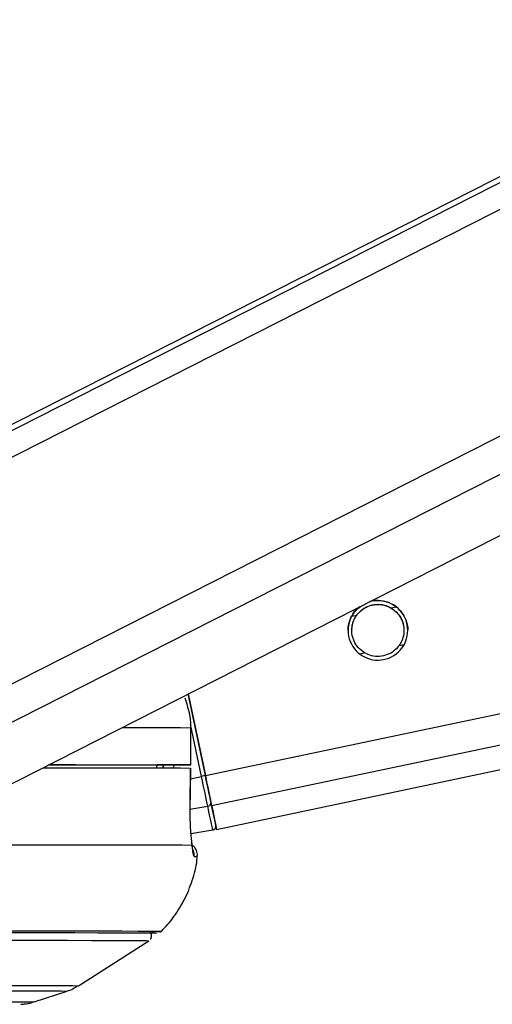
# Paper-space layout 'Surface Plate' of a CAD drawing. Header units: millimetres. Extents: x 2658 to 18042, y 1128 to 16227.
# Tile 60 of 64: x 15596 to 15672, y 5698 to 5856. Entities that reach past the tile are written whole.
import ezdxf

# ---------------------------------------------------------------- set-up
doc = ezdxf.new("R2010")
doc.units = ezdxf.units.MM

psp = doc.layouts.new('Surface Plate')

# ---------------------------------------------------------------- linework, layer by layer
at = {"color": 8, "linetype": 'Continuous', "lineweight": 25, "ltscale": 2}
for p, q in [((15564.18, 5770.31), (15820.48, 5900.55)), ((15564.82, 5774.94), (15812.01, 5900.55)), ((15572.39, 5737.98), (15892.31, 5900.55)), ((15575.38, 5733.35), (15904.43, 5900.55)), ((15626.08, 5734.65), (16413.91, 5900.55)), ((15627.09, 5729.83), (16437.82, 5900.55)), ((15649.67, 5760.34), (15650.44, 5760.5)), ((15655.98, 5761.66), (15656.78, 5761.83)), ((15657.26, 5755.59), (15658.07, 5755.76)), ((15650.91, 5754.25), (15651.72, 5754.42)), ((15625.46, 5734.52), (15623.69, 5742.94)), ((15618.25, 5736.21), (15618.34, 5736.36)), ((15619.4, 5736.36), (15619.2, 5735.89)), ((15623.67, 5734.14), (15625.46, 5734.52)), ((15623.6, 5729.25), (15626.47, 5729.72))]:
    psp.add_line(p, q, dxfattribs=at)
at = {"color": 7, "linetype": 'Continuous', "lineweight": 25, "ltscale": 2}
for p, q in [((15810.11, 5900.55), (15568.02, 5777.54)), ((15589.76, 5730.76), (15923.9, 5900.55)), ((15627.9, 5725.99), (16456.83, 5900.55)), ((15626.08, 5734.65), (15623.31, 5747.8)), ((15623.31, 5747.8), (15626.08, 5734.65)), ((15623.7, 5742.37), (15623.71, 5736.37)), ((15623.72, 5742.37), (15623.7, 5742.37)), ((15623.73, 5736.37), (15623.72, 5742.37)), ((15618.25, 5736.36), (15618.24, 5735.89)), ((15621.73, 5736.36), (15618.25, 5736.36)), ((15623.61, 5729.7), (15623.7, 5735.87)), ((15623.67, 5735.87), (15623.68, 5735.87)), ((15623.6, 5729.69), (15623.61, 5729.7)), ((15623.72, 5725.34), (15627.27, 5725.89)), ((15605.67, 5700.81), (15616.97, 5708.05)), ((15598.51, 5698.2), (15603.83, 5699.94))]:
    psp.add_line(p, q, dxfattribs=at)
at = {"color": 8, "linetype": 'Continuous', "lineweight": 25, "ltscale": 2, "flags": 128}
for points in [[(15612.68, 5742.41), (15613.66, 5742.4), (15617.06, 5742.4), (15619.88, 5742.39), (15622.09, 5742.38), (15623.7, 5742.37)], [(15624.27, 5721.64), (15624.49, 5721.64), (15624.65, 5721.63), (15624.74, 5721.63), (15624.77, 5721.63), (15624.77, 5721.63)], [(15567.44, 5700.88), (15574, 5700.88), (15580.02, 5700.88), (15585.48, 5700.87), (15590.33, 5700.87), (15594.55, 5700.86), (15598.11, 5700.86), (15601.01, 5700.85), (15603.22, 5700.84), (15604.73, 5700.83), (15605.53, 5700.81), (15605.67, 5700.81)], [(15566.14, 5700.01), (15572.61, 5700.01), (15578.55, 5700), (15583.92, 5700), (15588.71, 5700), (15592.87, 5699.99), (15596.38, 5699.98), (15599.24, 5699.98), (15601.42, 5699.97), (15602.9, 5699.96), (15603.69, 5699.94), (15603.83, 5699.94)], [(15562.37, 5698.27), (15568.72, 5698.27), (15574.53, 5698.26), (15579.78, 5698.26), (15584.42, 5698.26), (15588.44, 5698.25), (15591.8, 5698.24), (15594.5, 5698.23), (15596.52, 5698.23), (15597.84, 5698.21), (15598.46, 5698.2), (15598.51, 5698.2)]]:
    psp.add_lwpolyline(points, dxfattribs=at)
at = {"color": 7, "linetype": 'Continuous', "lineweight": 25, "ltscale": 2, "flags": 128}
for points in [[(15599.92, 5735.92), (15600.19, 5735.92), (15605.22, 5735.92), (15609.72, 5735.91), (15613.67, 5735.9), (15617.05, 5735.9), (15619.86, 5735.89), (15622.07, 5735.88), (15623.68, 5735.87)], [(15600.88, 5736.41), (15601.68, 5736.41), (15605.58, 5736.4), (15609.05, 5736.4), (15612.06, 5736.39), (15614.6, 5736.38), (15616.66, 5736.37), (15618.25, 5736.36)], [(15600.9, 5736.42), (15605.16, 5736.42), (15609.69, 5736.41), (15613.67, 5736.4), (15617.07, 5736.4), (15619.88, 5736.39), (15622.1, 5736.38), (15623.71, 5736.37)], [(15623.71, 5736.37), (15623.72, 5736.37), (15623.64, 5736.37), (15623.48, 5736.37), (15623.23, 5736.37), (15622.92, 5736.36), (15622.56, 5736.36), (15622.15, 5736.36), (15621.73, 5736.36)], [(15623.68, 5735.87), (15623.63, 5731.87), (15623.6, 5729.69)], [(15626.47, 5729.72), (15626.38, 5730.16), (15626.27, 5730.66), (15626.15, 5731.21), (15626.03, 5731.81), (15625.89, 5732.45), (15625.75, 5733.13), (15625.61, 5733.82), (15625.46, 5734.52)], [(15627.09, 5729.83), (15627, 5730.26), (15626.89, 5730.77), (15626.78, 5731.32), (15626.65, 5731.93), (15626.51, 5732.57), (15626.37, 5733.25), (15626.23, 5733.94), (15626.08, 5734.65)], [(15626.08, 5734.65), (15626.21, 5734.02), (15626.34, 5733.39), (15626.47, 5732.79), (15626.59, 5732.21), (15626.7, 5731.67), (15626.81, 5731.17), (15626.9, 5730.73), (15626.98, 5730.33)], [(15627.27, 5725.89), (15627.26, 5725.96), (15627.22, 5726.14), (15627.15, 5726.45), (15627.07, 5726.88), (15626.95, 5727.42), (15626.81, 5728.08), (15626.65, 5728.85), (15626.47, 5729.72)], [(15626.98, 5730.33), (15627.16, 5729.48), (15627.32, 5728.74), (15627.45, 5728.1), (15627.57, 5727.57), (15627.65, 5727.15), (15627.71, 5726.85), (15627.75, 5726.67), (15627.76, 5726.61)], [(15627.77, 5726.6), (15627.84, 5726.23), (15627.9, 5725.99), (15627.84, 5726.24), (15627.69, 5726.98), (15627.44, 5728.18), (15627.09, 5729.83)], [(15592.46, 5723.52), (15598.64, 5723.52), (15604.22, 5723.52), (15609.17, 5723.51), (15613.48, 5723.5), (15617.13, 5723.5), (15620.09, 5723.49), (15622.35, 5723.48), (15623.9, 5723.46)], [(15618.05, 5709.23), (15618.04, 5709.23), (15617.6, 5709.25), (15616.44, 5709.26), (15614.58, 5709.27), (15612.03, 5709.28), (15608.79, 5709.29), (15604.89, 5709.3), (15600.34, 5709.3), (15595.17, 5709.31), (15589.4, 5709.31), (15583.06, 5709.31), (15576.19, 5709.31)], [(15618.23, 5709.23), (15618.22, 5709.23), (15617.78, 5709.25), (15616.62, 5709.26), (15614.76, 5709.27), (15612.2, 5709.28), (15608.96, 5709.29), (15605.06, 5709.3), (15600.5, 5709.3), (15595.32, 5709.31), (15589.55, 5709.31), (15583.2, 5709.31), (15576.31, 5709.31)], [(15617.55, 5709.49), (15617.86, 5709.5), (15618.73, 5709.51), (15618.91, 5709.52), (15618.38, 5709.54), (15617.16, 5709.55), (15615.24, 5709.56), (15612.65, 5709.57), (15609.38, 5709.58), (15605.46, 5709.58), (15600.9, 5709.59), (15595.73, 5709.6), (15589.97, 5709.6), (15583.65, 5709.6), (15578, 5709.6)], [(15575.42, 5708.13), (15582.25, 5708.13), (15588.54, 5708.13), (15594.26, 5708.13), (15599.4, 5708.12), (15603.91, 5708.12), (15607.78, 5708.11), (15611, 5708.1), (15613.53, 5708.09), (15615.37, 5708.08), (15616.52, 5708.07), (15616.96, 5708.05), (15616.97, 5708.05)]]:
    psp.add_lwpolyline(points, dxfattribs=at)
at = {"color": 7, "linetype": 'Continuous', "lineweight": 25, "ltscale": 4}
for centre, radius, start, end in [((15653.85, 5758.05), 4.8, 128.3463, 105.5305), ((15658.57, 5577.72), 160.26, 101.6998, 101.9255), ((15626.43, 5730.28), 0.56, 274.2358, 5.3281), ((15627.18, 5726.49), 0.6, 278.9085, 11.8839)]:
    psp.add_arc(centre, radius, start, end, dxfattribs=at)
at = {"color": 8, "linetype": 'Continuous', "lineweight": 25, "ltscale": 4}
psp.add_arc((15622.28, 5721.86), 2, 353.8524, 24.6138, dxfattribs=at)
psp.add_ellipse((15613.98, 5738.41), major_axis=(4.83, 5.58), ratio=0.999929, start_param=5.076655, end_param=5.144646, dxfattribs=at)
at = {"color": 7, "linetype": 'Continuous', "lineweight": 25, "ltscale": 2}
for points, knots in [([(15650.44, 5760.5), (15650.7, 5760.8), (15651.2, 5761.39), (15652.32, 5762.02), (15653.58, 5762.3), (15654.89, 5762.19), (15655.62, 5761.84), (15655.98, 5761.66)], [0, 0, 0, 0, 0.196451, 0.392664, 0.593369, 0.798821, 1, 1, 1, 1]), ([(15650.44, 5760.47), (15650.7, 5760.77), (15651.2, 5761.36), (15652.32, 5761.99), (15653.58, 5762.27), (15654.89, 5762.16), (15655.62, 5761.81), (15655.98, 5761.63)], [0, 0, 0, 0, 0.196455, 0.392644, 0.593348, 0.798821, 1, 1, 1, 1]), ([(15652.46, 5762.62), (15652.5, 5762.64), (15653, 5762.87), (15654.13, 5762.89), (15655.63, 5762.59), (15656.56, 5762.04), (15656.96, 5761.7), (15657.02, 5761.65)], [0, 0, 0, 0, 0.026984, 0.334982, 0.6459, 0.944536, 1, 1, 1, 1]), ([(15649.5, 5760.06), (15649.7, 5760.45), (15650.07, 5761.14), (15650.75, 5761.67), (15651.05, 5761.9)], [0, 0, 0, 0, 0.554138, 1, 1, 1, 1]), ([(15651.72, 5754.42), (15651.35, 5754.69), (15650.67, 5755.18), (15649.97, 5756.29), (15649.63, 5757.48), (15649.65, 5758.67), (15649.93, 5759.69), (15650.28, 5760.24), (15650.44, 5760.5)], [0, 0, 0, 0, 0.204614, 0.3763182, 0.5488257, 0.703364, 0.8642859, 1, 1, 1, 1]), ([(15655.98, 5761.66), (15656.35, 5761.4), (15657.03, 5760.91), (15657.73, 5759.79), (15658.07, 5758.6), (15658.05, 5757.41), (15657.77, 5756.4), (15657.42, 5755.84), (15657.26, 5755.59)], [0, 0, 0, 0, 0.2046336, 0.3763287, 0.548839, 0.7033616, 0.8642828, 1, 1, 1, 1]), ([(15655.98, 5761.63), (15656.35, 5761.37), (15657.04, 5760.88), (15657.72, 5759.77), (15658.05, 5758.77), (15658.02, 5758.19), (15658.01, 5758.02)], [0, 0, 0, 0, 0.330423, 0.607688, 0.886225, 1, 1, 1, 1]), ([(15657.02, 5761.65), (15657.32, 5761.34), (15657.93, 5760.72), (15658.48, 5759.46), (15658.69, 5758.5), (15658.64, 5758.07), (15658.64, 5758.05)], [0, 0, 0, 0, 0.339819, 0.682085, 0.9795, 1, 1, 1, 1]), ([(15649.06, 5758.04), (15649.08, 5758.39), (15649.11, 5759.13), (15649.37, 5759.75), (15649.5, 5760.06)], [0, 0, 0, 0, 0.485246, 1, 1, 1, 1]), ([(15649.69, 5758.01), (15649.68, 5758.22), (15649.67, 5758.81), (15649.94, 5759.66), (15650.29, 5760.22), (15650.44, 5760.47)], [0, 0, 0, 0, 0.220854, 0.643547, 1, 1, 1, 1]), ([(15657.26, 5755.59), (15657.01, 5755.29), (15656.5, 5754.69), (15655.38, 5754.07), (15654.13, 5753.79), (15652.81, 5753.89), (15652.08, 5754.25), (15651.72, 5754.42)], [0, 0, 0, 0, 0.196443, 0.392636, 0.593343, 0.798818, 1, 1, 1, 1]), ([(15622.78, 5747.16), (15623.19, 5745.86), (15623.68, 5744.29), (15623.7, 5742.65), (15623.7, 5742.37)], [0, 0, 0, 0, 0.826067, 1, 1, 1, 1]), ([(15623.6, 5729.69), (15623.59, 5729.16), (15623.58, 5727.73), (15623.68, 5725.53), (15623.81, 5724.1), (15623.89, 5723.51), (15623.9, 5723.46)], [0, 0, 0, 0, 0.220499, 0.593652, 0.970349, 1, 1, 1, 1]), ([(15624.06, 5722.67), (15624.06, 5722.66), (15624.06, 5722.66), (15624, 5722.97), (15623.94, 5723.41), (15623.88, 5723.88), (15623.86, 5723.99)], [0, 0, 0, 0, 0.114212, 0.41382, 0.861752, 1, 1, 1, 1]), ([(15624.74, 5721.56), (15624.76, 5721.63), (15624.84, 5721.95), (15624.71, 5722.5), (15624.41, 5723.04), (15624.12, 5723.36), (15623.93, 5723.47), (15623.89, 5723.5)], [0, 0, 0, 0, 0.095969, 0.436304, 0.701086, 0.921962, 1, 1, 1, 1]), ([(15623.9, 5723.46), (15623.96, 5722.96), (15624.07, 5721.91), (15624.2, 5721.73), (15624.27, 5721.64)], [0, 0, 0, 0, 0.48533, 1, 1, 1, 1]), ([(15618.73, 5709.38), (15618.9, 5709.53), (15619.87, 5710.37), (15621.32, 5712.27), (15623.01, 5715.05), (15624.14, 5718.16), (15624.74, 5720.39), (15624.76, 5721.56), (15624.76, 5721.62)], [0, 0, 0, 0, 0.050154, 0.276033, 0.509747, 0.74798, 0.988634, 1, 1, 1, 1]), ([(15617.26, 5708.35), (15617.27, 5708.36), (15617.35, 5708.45), (15617.42, 5708.7), (15617.44, 5709.05), (15617.34, 5709.35), (15617.23, 5709.48), (15617.19, 5709.52)], [0, 0, 0, 0, 0.015592, 0.296821, 0.587934, 0.858599, 1, 1, 1, 1]), ([(15603.54, 5699.86), (15603.89, 5699.96), (15604.54, 5700.14), (15605.12, 5700.54), (15605.39, 5700.72)], [0, 0, 0, 0, 0.53496, 1, 1, 1, 1]), ([(15596.37, 5697.81), (15596.44, 5697.81), (15596.55, 5697.82), (15596.93, 5697.85), (15597.49, 5697.92), (15597.97, 5698.05), (15598.27, 5698.13)], [0, 0, 0, 0, 0.393096, 0.585173, 0.750966, 1, 1, 1, 1])]:
    psp.add_open_spline(points, degree=3, knots=knots, dxfattribs=at)
at = {"color": 8, "linetype": 'Continuous', "lineweight": 25, "ltscale": 2}
psp.add_open_spline([(15619.22, 5735.89), (15619.27, 5735.96), (15619.38, 5736.1), (15619.41, 5736.27), (15619.42, 5736.36)], degree=3, knots=[0, 0, 0, 0, 0.517319, 1, 1, 1, 1], dxfattribs=at)

doc.saveas('drawing.dxf')
